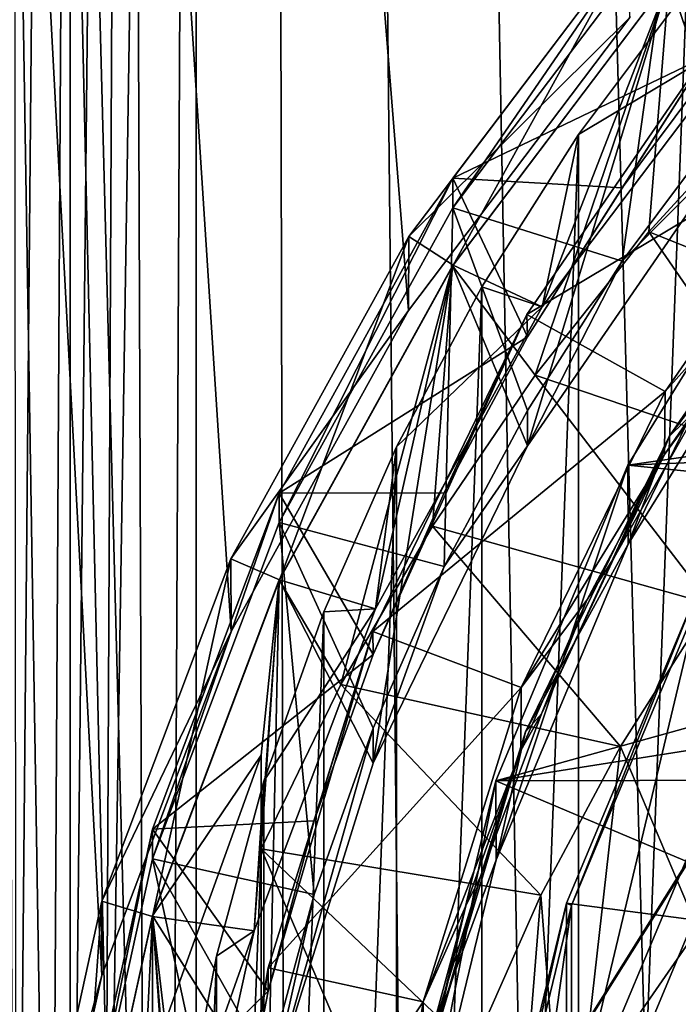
# Model space of a CAD drawing. Header units: metres. Extents: x -104 to 104, y -111 to 38.
# Tile 12 of 256: x -12 to -9, y -92 to -87. Entities that reach past the tile are written whole.
import ezdxf

# ---------------------------------------------------------------- set-up
doc = ezdxf.new("R2010")
doc.units = ezdxf.units.M
doc.layers.add('solid_509367_AD153', color=7, linetype='CONTINUOUS')

msp = doc.modelspace()

# ---------------------------------------------------------------- linework, layer by layer
at = {"layer": 'solid_509367_AD153'}
for points in [[(-13.306856, -22.336416, 19), (-12.020095, -103.109848, 19), (-11.469076, -103.872032, 19)], [(-11.061666, -23.528255, 19), (-13.306856, -22.336416, 19), (-11.469076, -103.872032, 19)], [(-13.306856, -22.336416, 19), (-12.523104, -102.308563, 19), (-12.020095, -103.109848, 19)], [(-11.061666, -23.528255, 19), (-11.469076, -103.872032, 19), (-10.865832, -104.60054, 19)], [(-11.061666, -23.528255, 19), (-9.526584, -105.931496, 19), (-8.794384, -106.528069, 19)], [(-8.716385, -24.495298, 19), (-11.061666, -23.528255, 19), (-8.794384, -106.528069, 19)], [(-11.061666, -23.528255, 19), (-10.215745, -105.289925, 19), (-9.526584, -105.931496, 19)], [(-11.061666, -23.528255, 19), (-10.865832, -104.60054, 19), (-10.215745, -105.289925, 19)], [(-12.12449, -93.411285, -7.136768), (-12.25, -95.139023, -6.89395), (-15.078767, -29.021139, -16.186213)], [(-11.75394, -91.723495, -7.373971), (-12.12449, -93.411285, -7.136768), (-15.078767, -29.021139, -16.186213)], [(-11.142272, -90.098335, -7.602372), (-11.75394, -91.723495, -7.373971), (-15.078767, -29.021139, -16.186213)], [(-10.304474, -88.580566, -7.81568), (-11.142272, -90.098335, -7.602372), (-15.078767, -29.021139, -16.186213)], [(-9.259171, -87.196854, -8.010149), (-10.304474, -88.580566, -7.81568), (-15.078767, -29.021139, -16.186213)], [(-11.307395, -66.963005, 15.803905), (0, -66.735802, 16.1), (0, -106.24762, 16.1)], [(-12.15675, -95, 15.589786), (-12.181633, -66.963005, 15.576998), (-11.902876, -66.963005, 15.696761)], [(-11.902874, -95, 15.696762), (-12.15675, -95, 15.589786), (-11.902876, -66.963005, 15.696761)], [(-11.902874, -95, 15.696762), (-11.902876, -66.963005, 15.696761), (-11.609211, -66.963005, 15.772982)], [(-11.743725, -95, 15.743969), (-11.902874, -95, 15.696762), (-11.609211, -66.963005, 15.772982)], [(-11.743725, -95, 15.743969), (-11.307395, -66.963005, 15.803905), (-11.307395, -95, 15.803905)], [(-11.743725, -95, 15.743969), (-11.609211, -66.963005, 15.772982), (-11.307395, -66.963005, 15.803905)], [(-11.307395, -66.963005, 15.803905), (0, -106.24762, 16.1), (-11.307395, -95, 15.803905)], [(-12.216886, -81.390404, 0.697234), (-12.165878, -95.264618, 2.645784), (-11.994222, -95.271263, 2.593966)], [(-11.913798, -81.400604, 0.616672), (-12.216886, -81.390404, 0.697234), (-11.994222, -95.271263, 2.593966)], [(-11.913798, -81.400604, 0.616672), (-11.994222, -95.271263, 2.593966), (-11.550719, -95.278252, 2.532583)], [(-11.913798, -81.400604, 0.616672), (-11.550719, -95.278252, 2.532583), (-11.601744, -81.404037, 0.584039)], [(-7.330002, -88.535751, 1.473377), (-11.601744, -81.404037, 0.584039), (-11.550719, -95.278252, 2.532583)], [(-6.406844, -87.464142, 1.298361), (0, -81.62001, 0.307604), (-11.601744, -81.404037, 0.584039)], [(-7.330002, -88.535751, 1.473377), (-6.406844, -87.464142, 1.298361), (-11.601744, -81.404037, 0.584039)], [(-7.865705, -85.816742, -5.679543), (-9.073673, -87.014671, -5.511184), (-8.796303, -87.846062, -5.39434)], [(-8.585377, -87.57122, -13.28772), (-9.073673, -87.014671, -5.511184), (-7.865705, -85.816742, -5.679543)], [(-8.690789, -87.263512, -4.971298), (-9.069867, -87.010612, -5.511755), (-7.85606, -85.808739, -5.680667)], [(-9.068995, -86.598679, -2.590657), (-10.095042, -87.955978, -2.399901), (-8.795604, -87.330147, -1.730484)], [(-10.095042, -88.095146, -3.390169), (-10.095042, -87.955978, -2.399901), (-9.068995, -86.598679, -2.590657)], [(-9.068995, -86.737846, -3.580925), (-10.095042, -88.095146, -3.390169), (-9.068995, -86.598679, -2.590657)], [(-9.068995, -86.598679, -2.590657), (-8.795604, -87.330147, -1.730484), (-8.246834, -86.698669, -1.819233)], [(-9.295186, -88.348404, -4.111947), (-10.095042, -88.095146, -3.390169), (-9.068995, -86.737846, -3.580925)], [(-8.795604, -87.678085, -4.206155), (-9.295186, -88.348404, -4.111947), (-9.068995, -86.737846, -3.580925)], [(-8.246834, -87.046608, -4.294903), (-8.795604, -87.678085, -4.206155), (-9.068995, -86.737846, -3.580925)], [(-9.257636, -86.848221, -5.534577), (-10.303839, -88.230751, -5.340276), (-9.259171, -87.196854, -8.010149)], [(-10.09395, -88.366127, -5.321249), (-10.303839, -88.230751, -5.340276), (-9.257636, -86.848221, -5.534577)], [(-9.069867, -87.010612, -5.511755), (-10.09395, -88.366127, -5.321249), (-9.257636, -86.848221, -5.534577)], [(-9.674194, -88.564301, -4.788485), (-10.09395, -88.366127, -5.321249), (-9.069867, -87.010612, -5.511755)], [(-9.674194, -88.564301, -4.788485), (-9.069867, -87.010612, -5.511755), (-8.690789, -87.263512, -4.971298)], [(-9.073673, -87.014671, -5.511184), (-10.096908, -88.369522, -5.320772), (-9.742904, -89.221146, -5.201084)], [(-9.706403, -88.886383, -13.102886), (-10.096908, -88.369522, -5.320772), (-9.073673, -87.014671, -5.511184)], [(-9.073673, -87.014671, -5.511184), (-9.742904, -89.221146, -5.201084), (-8.796303, -87.846062, -5.39434)], [(-9.706403, -88.886383, -13.102886), (-9.073673, -87.014671, -5.511184), (-9.169965, -88.208679, -13.198132)], [(-9.169965, -88.208679, -13.198132), (-9.073673, -87.014671, -5.511184), (-8.585377, -87.57122, -13.28772)], [(-8.992067, -87.066673, -0.959652), (-8.992067, -101.262947, 1.035505), (-9.501403, -100.580429, 0.939583)], [(-8.992067, -87.066673, -0.959652), (-9.501403, -100.580429, 0.939583), (-9.501403, -87.749191, -0.86373)], [(-8.690789, -87.263512, -4.971298), (-8.992067, -87.066673, -0.959652), (-9.501403, -87.749191, -0.86373)], [(-10.303839, -88.230751, -5.340276), (-10.304474, -88.580566, -7.81568), (-9.259171, -87.196854, -8.010149)], [(-8.208514, -87.681084, -0.873301), (-8.801093, -87.225746, -0.937295), (-9.745869, -88.599983, -0.744159)], [(-9.742785, -88.705887, -1.537137), (-9.745869, -88.599983, -0.744159), (-8.801093, -87.225746, -0.937295)], [(-9.295186, -88.000473, -1.636277), (-9.742785, -88.705887, -1.537137), (-8.801093, -87.225746, -0.937295)], [(-8.795604, -87.330147, -1.730484), (-9.295186, -88.000473, -1.636277), (-8.801093, -87.225746, -0.937295)], [(-9.674194, -88.564301, -4.788485), (-8.690789, -87.263512, -4.971298), (-9.501403, -87.749191, -0.86373)], [(-10.095042, -87.955978, -2.399901), (-9.295186, -88.000473, -1.636277), (-8.795604, -87.330147, -1.730484)], [(-7.874108, -88.726822, -13.854092), (-9.169965, -88.208679, -13.198132), (-8.585377, -87.57122, -13.28772)], [(-9.092106, -88.964035, -0.692994), (-8.208514, -87.681084, -0.873301), (-9.745869, -88.599983, -0.744159)], [(-8.796303, -87.846062, -5.39434), (-9.295186, -88.348404, -4.111947), (-8.795604, -87.678085, -4.206155)], [(-8.213385, -87.979408, -2.952013), (-8.208514, -87.681084, -0.873301), (-9.092106, -88.964035, -0.692994)], [(-9.501403, -87.749191, -0.86373), (-9.501403, -100.580429, 0.939583), (-9.95766, -99.860222, 0.838364)], [(-9.501403, -87.749191, -0.86373), (-9.95766, -99.860222, 0.838364), (-9.95766, -88.469398, -0.762511)], [(-9.674194, -88.564301, -4.788485), (-9.501403, -87.749191, -0.86373), (-9.95766, -88.469398, -0.762511)], [(-8.796303, -87.846062, -5.39434), (-9.742904, -89.221146, -5.201084), (-9.295186, -88.348404, -4.111947)], [(-9.268297, -89.312027, 0.668689), (-8.417603, -87.935783, 0.475269), (-9.266597, -89.684509, -2.005498)], [(-4.883344, -88.677605, 0.579526), (-8.417603, -87.935783, 0.475269), (-9.268297, -89.312027, 0.668689)], [(-8.417603, -87.935783, 0.475269), (-8.413844, -88.306427, -2.199174), (-9.266597, -89.684509, -2.005498)], [(-9.073689, -89.176834, -2.076846), (-8.193835, -87.897415, -2.256657), (-8.931146, -89.036797, -2.803407)], [(-8.413844, -88.306427, -2.199174), (-8.193835, -87.897415, -2.256657), (-9.073689, -89.176834, -2.076846)], [(-10.095042, -87.955978, -2.399901), (-10.915584, -89.444061, -2.190764), (-9.742785, -88.705887, -1.537137)], [(-10.915584, -89.583237, -3.181032), (-10.915584, -89.444061, -2.190764), (-10.095042, -87.955978, -2.399901)], [(-10.095042, -88.095146, -3.390169), (-10.915584, -89.583237, -3.181032), (-10.095042, -87.955978, -2.399901)], [(-10.095042, -87.955978, -2.399901), (-9.742785, -88.705887, -1.537137), (-9.295186, -88.000473, -1.636277)], [(-8.213385, -87.979408, -2.952013), (-9.092106, -88.964035, -0.692994), (-9.095352, -89.261902, -2.771771)], [(-8.474521, -88.360191, -2.898497), (-8.213385, -87.979408, -2.952013), (-9.095352, -89.261902, -2.771771)], [(-10.1359, -89.79039, -3.909289), (-10.915584, -89.583237, -3.181032), (-10.095042, -88.095146, -3.390169)], [(-9.742785, -89.053825, -4.012807), (-10.1359, -89.79039, -3.909289), (-10.095042, -88.095146, -3.390169)], [(-9.295186, -88.348404, -4.111947), (-9.742785, -89.053825, -4.012807), (-10.095042, -88.095146, -3.390169)], [(-8.398005, -89.328636, -13.769511), (-9.706403, -88.886383, -13.102886), (-9.169965, -88.208679, -13.198132)], [(-7.874108, -88.726822, -13.854092), (-8.398005, -89.328636, -13.769511), (-9.169965, -88.208679, -13.198132)], [(-10.303839, -88.230751, -5.340276), (-11.143517, -89.754379, -5.126143), (-10.304474, -88.580566, -7.81568)], [(-10.91474, -89.852974, -5.112286), (-11.143517, -89.754379, -5.126143), (-10.303839, -88.230751, -5.340276)], [(-10.09395, -88.366127, -5.321249), (-10.91474, -89.852974, -5.112286), (-10.303839, -88.230751, -5.340276)], [(-9.266597, -89.684509, -2.005498), (-8.413844, -88.306427, -2.199174), (-9.073689, -89.176834, -2.076846)], [(-9.742904, -89.221146, -5.201084), (-9.742785, -89.053825, -4.012807), (-9.295186, -88.348404, -4.111947)], [(-8.931146, -89.036797, -2.803407), (-8.474521, -88.360191, -2.898497), (-9.095352, -89.261902, -2.771771)], [(-10.096908, -88.369522, -5.320772), (-10.915401, -89.854416, -5.112084), (-10.47184, -90.720078, -4.990424)], [(-10.623829, -90.348114, -12.897453), (-10.915401, -89.854416, -5.112084), (-10.096908, -88.369522, -5.320772)], [(-10.460634, -89.990433, -4.588055), (-10.91474, -89.852974, -5.112286), (-10.09395, -88.366127, -5.321249)], [(-10.623829, -90.348114, -12.897453), (-10.096908, -88.369522, -5.320772), (-10.191875, -89.600784, -13.002484)], [(-10.096908, -88.369522, -5.320772), (-10.47184, -90.720078, -4.990424), (-9.742904, -89.221146, -5.201084)], [(-10.460634, -89.990433, -4.588055), (-10.09395, -88.366127, -5.321249), (-9.674194, -88.564301, -4.788485)], [(-10.191875, -89.600784, -13.002484), (-10.096908, -88.369522, -5.320772), (-9.706403, -88.886383, -13.102886)], [(-9.95766, -88.469398, -0.762511), (-9.95766, -99.860222, 0.838364), (-10.36122, -99.103989, 0.732083)], [(-9.95766, -88.469398, -0.762511), (-10.36122, -99.103989, 0.732083), (-10.36122, -89.225624, -0.65623)], [(-9.674194, -88.564301, -4.788485), (-9.95766, -88.469398, -0.762511), (-10.36122, -89.225624, -0.65623)], [(-8.07158, -89.736076, 1.661681), (-7.330002, -88.535751, 1.473377), (-11.550719, -95.278252, 2.532583)], [(-11.143517, -89.754379, -5.126143), (-11.142272, -90.098335, -7.602372), (-10.304474, -88.580566, -7.81568)], [(-10.460634, -89.990433, -4.588055), (-9.674194, -88.564301, -4.788485), (-10.36122, -89.225624, -0.65623)], [(-9.092106, -88.964035, -0.692994), (-9.745869, -88.599983, -0.744159), (-10.473482, -90.097931, -0.533636)], [(-10.47233, -90.206062, -1.326302), (-10.473482, -90.097931, -0.533636), (-9.745869, -88.599983, -0.744159)], [(-10.1359, -89.442459, -1.433619), (-10.47233, -90.206062, -1.326302), (-9.745869, -88.599983, -0.744159)], [(-9.742785, -88.705887, -1.537137), (-10.1359, -89.442459, -1.433619), (-9.745869, -88.599983, -0.744159)], [(-5.359856, -89.149467, 0.645842), (-4.883344, -88.677605, 0.579526), (-9.268297, -89.312027, 0.668689)], [(-10.915584, -89.444061, -2.190764), (-10.1359, -89.442459, -1.433619), (-9.742785, -88.705887, -1.537137)], [(-8.87644, -89.969254, -13.67948), (-10.191875, -89.600784, -13.002484), (-9.706403, -88.886383, -13.102886)], [(-8.398005, -89.328636, -13.769511), (-8.87644, -89.969254, -13.67948), (-9.706403, -88.886383, -13.102886)], [(-9.772776, -90.362793, -0.496412), (-9.092106, -88.964035, -0.692994), (-10.473482, -90.097931, -0.533636)], [(-9.095352, -89.261902, -2.771771), (-9.092106, -88.964035, -0.692994), (-9.772776, -90.362793, -0.496412)], [(-9.742904, -89.221146, -5.201084), (-10.1359, -89.79039, -3.909289), (-9.742785, -89.053825, -4.012807)], [(-9.333424, -89.748215, -2.703424), (-8.931146, -89.036797, -2.803407), (-9.095352, -89.261902, -2.771771)], [(-9.073689, -89.176834, -2.076846), (-8.931146, -89.036797, -2.803407), (-9.333424, -89.748215, -2.703424)], [(-5.790655, -89.663971, 0.718151), (-5.359856, -89.149467, 0.645842), (-9.268297, -89.312027, 0.668689)], [(-9.751648, -90.57209, -1.880755), (-9.073689, -89.176834, -2.076846), (-9.677402, -90.487061, -2.599586)], [(-9.266597, -89.684509, -2.005498), (-9.073689, -89.176834, -2.076846), (-9.751648, -90.57209, -1.880755)], [(-9.073689, -89.176834, -2.076846), (-9.333424, -89.748215, -2.703424), (-9.677402, -90.487061, -2.599586)], [(-10.36122, -89.225624, -0.65623), (-10.36122, -99.103989, 0.732083), (-10.705425, -98.32431, 0.622506)], [(-10.36122, -89.225624, -0.65623), (-10.705425, -98.32431, 0.622506), (-10.705425, -90.00531, -0.546653)], [(-10.460634, -89.990433, -4.588055), (-10.36122, -89.225624, -0.65623), (-10.705425, -90.00531, -0.546653)], [(-9.742904, -89.221146, -5.201084), (-10.47184, -90.720078, -4.990424), (-10.1359, -89.79039, -3.909289)], [(-9.095352, -89.261902, -2.771771), (-9.772776, -90.362793, -0.496412), (-9.461861, -89.94915, -2.675184)], [(-9.333424, -89.748215, -2.703424), (-9.095352, -89.261902, -2.771771), (-9.461861, -89.94915, -2.675184)], [(-9.891719, -90.803734, 0.878334), (-9.268297, -89.312027, 0.668689), (-9.891098, -91.17762, -1.795654)], [(-5.790655, -89.663971, 0.718151), (-9.268297, -89.312027, 0.668689), (-9.891719, -90.803734, 0.878334)], [(-9.268297, -89.312027, 0.668689), (-9.266597, -89.684509, -2.005498), (-9.891098, -91.17762, -1.795654)], [(-10.915584, -89.444061, -2.190764), (-11.513916, -91.032639, -1.967504), (-10.47233, -90.206062, -1.326302)], [(-11.513916, -91.171814, -2.957772), (-11.513916, -91.032639, -1.967504), (-10.915584, -89.444061, -2.190764)], [(-10.915584, -89.583237, -3.181032), (-11.513916, -91.171814, -2.957772), (-10.915584, -89.444061, -2.190764)], [(-10.915584, -89.444061, -2.190764), (-10.47233, -90.206062, -1.326302), (-10.1359, -89.442459, -1.433619)], [(-10.750194, -91.340355, -3.691456), (-11.513916, -91.171814, -2.957772), (-10.915584, -89.583237, -3.181032)], [(-10.47233, -90.553993, -3.801972), (-10.750194, -91.340355, -3.691456), (-10.915584, -89.583237, -3.181032)], [(-10.1359, -89.79039, -3.909289), (-10.47233, -90.553993, -3.801972), (-10.915584, -89.583237, -3.181032)], [(-9.303818, -90.641182, -13.585046), (-10.623829, -90.348114, -12.897453), (-10.191875, -89.600784, -13.002484)], [(-8.87644, -89.969254, -13.67948), (-9.303818, -90.641182, -13.585046), (-10.191875, -89.600784, -13.002484)], [(-6.170085, -90.214233, 0.795485), (-5.790655, -89.663971, 0.718151), (-9.891719, -90.803734, 0.878334)], [(-9.891098, -91.17762, -1.795654), (-9.266597, -89.684509, -2.005498), (-9.751648, -90.57209, -1.880755)], [(-11.143517, -89.754379, -5.126143), (-11.752441, -91.371483, -4.898874), (-11.142272, -90.098335, -7.602372)], [(-11.513996, -91.445038, -4.888536), (-11.752441, -91.371483, -4.898874), (-11.143517, -89.754379, -5.126143)], [(-8.614623, -91.036308, 1.858777), (-8.07158, -89.736076, 1.661681), (-11.550719, -95.278252, 2.532583)], [(-10.91474, -89.852974, -5.112286), (-11.513996, -91.445038, -4.888536), (-11.143517, -89.754379, -5.126143)], [(-9.677402, -90.487061, -2.599586), (-9.333424, -89.748215, -2.703424), (-9.461861, -89.94915, -2.675184)], [(-10.47184, -90.720078, -4.990424), (-10.47233, -90.553993, -3.801972), (-10.1359, -89.79039, -3.909289)], [(-11.034103, -91.512886, -4.374087), (-11.513996, -91.445038, -4.888536), (-10.91474, -89.852974, -5.112286)], [(-10.915401, -89.854416, -5.112084), (-11.5132, -91.441223, -4.889072), (-10.967635, -92.311356, -4.766784)], [(-11, -90.682129, -9.640964), (-11.5132, -91.441223, -4.889072), (-10.915401, -89.854416, -5.112084)], [(-11.034103, -91.512886, -4.374087), (-10.91474, -89.852974, -5.112286), (-10.460634, -89.990433, -4.588055)], [(-11, -91.124458, -12.788345), (-10.915401, -89.854416, -5.112084), (-10.623829, -90.348114, -12.897453)], [(-11, -90.682129, -9.640964), (-10.915401, -89.854416, -5.112084), (-11, -91.124458, -12.788345)], [(-10.915401, -89.854416, -5.112084), (-10.967635, -92.311356, -4.766784), (-10.47184, -90.720078, -4.990424)], [(-8.954741, -89.939262, -2.676573), (-9.558225, -91.382126, -2.473792), (-8.956588, -91.459831, -13.469993)], [(-9.535219, -91.392113, -2.472388), (-9.558225, -91.382126, -2.473792), (-8.954741, -89.939262, -2.676573)], [(-9.535219, -91.392113, -2.472388), (-8.954741, -89.939262, -2.676573), (-8.934356, -89.954163, -2.674479)], [(-9.461861, -89.94915, -2.675184), (-9.772776, -90.362793, -0.496412), (-9.774928, -90.660492, -2.575211)], [(-9.677402, -90.487061, -2.599586), (-9.461861, -89.94915, -2.675184), (-9.774928, -90.660492, -2.575211)], [(-9.535219, -91.392113, -2.472388), (-8.934356, -89.954163, -2.674479), (-9.534342, -92.471397, -10.172114)], [(-8.934356, -89.954163, -2.674479), (-8.932341, -91.032181, -10.374383), (-9.534342, -92.471397, -10.172114)], [(-8.956588, -91.459831, -13.469993), (-9.303818, -90.641182, -13.585046), (-8.87644, -89.969254, -13.67948)], [(-11.034103, -91.512886, -4.374087), (-10.460634, -89.990433, -4.588055), (-10.987828, -90.805908, -0.434137)], [(-10.460634, -89.990433, -4.588055), (-10.705425, -90.00531, -0.546653), (-10.987828, -90.805908, -0.434137)], [(-10.705425, -90.00531, -0.546653), (-10.705425, -98.32431, 0.622506), (-10.987828, -97.523712, 0.509989)], [(-10.705425, -90.00531, -0.546653), (-10.987828, -97.523712, 0.509989), (-10.987828, -90.805908, -0.434137)], [(-11.752441, -91.371483, -4.898874), (-11.75394, -91.723495, -7.373971), (-11.142272, -90.098335, -7.602372)], [(-9.772776, -90.362793, -0.496412), (-10.473482, -90.097931, -0.533636), (-10.968222, -91.687561, -0.310229)], [(-10.967939, -91.79715, -1.102689), (-10.968222, -91.687561, -0.310229), (-10.473482, -90.097931, -0.533636)], [(-10.750194, -90.992424, -1.215786), (-10.967939, -91.79715, -1.102689), (-10.473482, -90.097931, -0.533636)], [(-10.47233, -90.206062, -1.326302), (-10.750194, -90.992424, -1.215786), (-10.473482, -90.097931, -0.533636)], [(-11.513916, -91.032639, -1.967504), (-10.750194, -90.992424, -1.215786), (-10.47233, -90.206062, -1.326302)], [(-6.496315, -90.796455, 0.877311), (-6.170085, -90.214233, 0.795485), (-9.891719, -90.803734, 0.878334)], [(-9.680011, -91.34404, -13.486265), (-11, -91.124458, -12.788345), (-10.623829, -90.348114, -12.897453)], [(-9.303818, -90.641182, -13.585046), (-9.680011, -91.34404, -13.486265), (-10.623829, -90.348114, -12.897453)], [(-10.23586, -91.847801, -0.287708), (-9.772776, -90.362793, -0.496412), (-10.968222, -91.687561, -0.310229)], [(-9.774928, -90.660492, -2.575211), (-9.772776, -90.362793, -0.496412), (-10.23586, -91.847801, -0.287708)], [(-9.962428, -91.25209, -2.492067), (-9.677402, -90.487061, -2.599586), (-9.774928, -90.660492, -2.575211)], [(-9.751648, -90.57209, -1.880755), (-9.677402, -90.487061, -2.599586), (-9.962428, -91.25209, -2.492067)], [(-10.967635, -92.311356, -4.766784), (-10.750194, -91.340355, -3.691456), (-10.47233, -90.553993, -3.801972)], [(-10.47184, -90.720078, -4.990424), (-10.967635, -92.311356, -4.766784), (-10.47233, -90.553993, -3.801972)], [(-10.212595, -92.05291, -1.67264), (-9.751648, -90.57209, -1.880755), (-10.185411, -92.035217, -2.382006)], [(-9.891098, -91.17762, -1.795654), (-9.751648, -90.57209, -1.880755), (-10.212595, -92.05291, -1.67264)], [(-9.751648, -90.57209, -1.880755), (-9.962428, -91.25209, -2.492067), (-10.185411, -92.035217, -2.382006)], [(-11, -90.682129, -9.640964), (-11.552043, -92.214775, -9.425564), (-11.5132, -91.441223, -4.889072)], [(-11, -90.682129, -9.640964), (-11, -100.180443, -8.306063), (-11.552043, -92.214775, -9.425564)], [(-11, -90.682129, -9.640964), (-11, -95.953972, -12.692626), (-11, -96.73423, -12.566442)], [(-11, -90.682129, -9.640964), (-11, -95.169312, -12.786385), (-11, -95.953972, -12.692626)], [(-11, -90.682129, -9.640964), (-11, -96.73423, -12.566442), (-11, -97.516418, -12.406513)], [(-11, -90.682129, -9.640964), (-11, -97.516418, -12.406513), (-11, -99.066177, -11.992824)], [(-11, -90.682129, -9.640964), (-11, -99.066177, -11.992824), (-11, -100.62278, -11.453444)], [(-11, -90.682129, -9.640964), (-11, -100.62278, -11.453444), (-11, -100.180443, -8.306063)], [(-11, -90.682129, -9.640964), (-11, -91.124458, -12.788345), (-11, -92.769691, -12.877778)], [(-11, -90.682129, -9.640964), (-11, -92.769691, -12.877778), (-11, -94.373451, -12.848251)], [(-11, -90.682129, -9.640964), (-11, -94.373451, -12.848251), (-11, -95.169312, -12.786385)], [(-9.774928, -90.660492, -2.575211), (-10.23586, -91.847801, -0.287708), (-10.034189, -91.39447, -2.472057)], [(-9.962428, -91.25209, -2.492067), (-9.774928, -90.660492, -2.575211), (-10.034189, -91.39447, -2.472057)], [(-9.55896, -92.901344, -13.267401), (-9.680011, -91.34404, -13.486265), (-9.303818, -90.641182, -13.585046)], [(-8.956588, -91.459831, -13.469993), (-9.55896, -92.901344, -13.267401), (-9.303818, -90.641182, -13.585046)], [(-10.987828, -90.805908, -0.434137), (-10.987828, -97.523712, 0.509989), (-11.211027, -96.697784, 0.393913)], [(-10.987828, -90.805908, -0.434137), (-11.211027, -96.697784, 0.393913), (-11.211027, -91.631836, -0.31806)], [(-11.034103, -91.512886, -4.374087), (-10.987828, -90.805908, -0.434137), (-11.211027, -91.631836, -0.31806)], [(-10.272263, -92.374809, 1.099134), (-9.891719, -90.803734, 0.878334), (-10.272002, -92.748924, -1.574822)], [(-6.97797, -92.035835, 1.051494), (-9.891719, -90.803734, 0.878334), (-10.272263, -92.374809, 1.099134)], [(-9.891719, -90.803734, 0.878334), (-9.891098, -91.17762, -1.795654), (-10.272002, -92.748924, -1.574822)], [(-6.97797, -92.035835, 1.051494), (-6.496315, -90.796455, 0.877311), (-9.891719, -90.803734, 0.878334)], [(-11.513916, -91.032639, -1.967504), (-10.967939, -91.79715, -1.102689), (-10.750194, -90.992424, -1.215786)], [(-11.513916, -91.032639, -1.967504), (-11.877857, -92.689369, -1.734666), (-10.967939, -91.79715, -1.102689)], [(-11.877857, -92.828545, -2.724934), (-11.877857, -92.689369, -1.734666), (-11.513916, -91.032639, -1.967504)], [(-11.513916, -91.171814, -2.957772), (-11.877857, -92.828545, -2.724934), (-11.513916, -91.032639, -1.967504)], [(-8.946196, -92.404724, 2.059863), (-8.614623, -91.036308, 1.858777), (-11.550719, -95.278252, 2.532583)], [(-9.534342, -92.471397, -10.172114), (-8.932341, -91.032181, -10.374383), (-8.512355, -92.787941, -11.162701)], [(-10.269609, -92.827339, -13.277802), (-11, -92.769691, -12.877778), (-11, -91.124458, -12.788345)], [(-10.002195, -92.073471, -13.38375), (-10.269609, -92.827339, -13.277802), (-11, -91.124458, -12.788345)], [(-9.680011, -91.34404, -13.486265), (-10.002195, -92.073471, -13.38375), (-11, -91.124458, -12.788345)], [(-11.124347, -92.963669, -3.463313), (-11.877857, -92.828545, -2.724934), (-11.513916, -91.171814, -2.957772)], [(-10.967939, -92.145081, -3.578359), (-11.124347, -92.963669, -3.463313), (-11.513916, -91.171814, -2.957772)], [(-10.750194, -91.340355, -3.691456), (-10.967939, -92.145081, -3.578359), (-11.513916, -91.171814, -2.957772)], [(-10.272002, -92.748924, -1.574822), (-9.891098, -91.17762, -1.795654), (-10.212595, -92.05291, -1.67264)], [(-10.185411, -92.035217, -2.382006), (-9.962428, -91.25209, -2.492067), (-10.034189, -91.39447, -2.472057)], [(-11.752441, -91.371483, -4.898874), (-12.125484, -93.06662, -4.660638), (-11.75394, -91.723495, -7.373971)], [(-12.125484, -93.06662, -4.660638), (-11.752441, -91.371483, -4.898874), (-11.877679, -93.098442, -4.656166)], [(-11.877679, -93.098442, -4.656166), (-11.752441, -91.371483, -4.898874), (-11.877032, -93.098488, -4.656159)], [(-11.513996, -91.445038, -4.888536), (-11.877032, -93.098488, -4.656159), (-11.752441, -91.371483, -4.898874)], [(-10.967635, -92.311356, -4.766784), (-10.967939, -92.145081, -3.578359), (-10.750194, -91.340355, -3.691456)], [(-9.926642, -94.41964, -13.054018), (-10.002195, -92.073471, -13.38375), (-9.680011, -91.34404, -13.486265)], [(-9.55896, -92.901344, -13.267401), (-9.926642, -94.41964, -13.054018), (-9.680011, -91.34404, -13.486265)], [(-9.558225, -91.382126, -2.473792), (-9.926311, -92.900551, -2.260391), (-9.55896, -92.901344, -13.267401)], [(-9.901965, -92.906616, -2.259539), (-9.926311, -92.900551, -2.260391), (-9.558225, -91.382126, -2.473792)], [(-9.901965, -92.906616, -2.259539), (-9.558225, -91.382126, -2.473792), (-9.535219, -91.392113, -2.472388)], [(-9.558225, -91.382126, -2.473792), (-9.55896, -92.901344, -13.267401), (-8.956588, -91.459831, -13.469993)], [(-10.034189, -91.39447, -2.472057), (-10.23586, -91.847801, -0.287708), (-10.23697, -92.144829, -2.366601)], [(-10.185411, -92.035217, -2.382006), (-10.034189, -91.39447, -2.472057), (-10.23697, -92.144829, -2.366601)], [(-9.901965, -92.906616, -2.259539), (-9.535219, -91.392113, -2.472388), (-9.901576, -93.986153, -9.959229)], [(-9.535219, -91.392113, -2.472388), (-9.534342, -92.471397, -10.172114), (-9.901576, -93.986153, -9.959229)], [(-11.5132, -91.441223, -4.889072), (-11.877471, -93.097931, -4.656238), (-11.51287, -98.142006, -3.947339)], [(-11.552043, -92.214775, -9.425564), (-11.877471, -93.097931, -4.656238), (-11.5132, -91.441223, -4.889072)], [(-11.382929, -93.100685, -4.150937), (-11.877032, -93.098488, -4.656159), (-11.513996, -91.445038, -4.888536)], [(-11.382929, -93.100685, -4.150937), (-11.513996, -91.445038, -4.888536), (-11.034103, -91.512886, -4.374087)], [(-11.5132, -91.441223, -4.889072), (-11.218488, -95.62291, -4.301375), (-11.218405, -93.95829, -4.535323)], [(-11.5132, -91.441223, -4.889072), (-11.51287, -98.142006, -3.947339), (-11.218488, -95.62291, -4.301375)], [(-11.5132, -91.441223, -4.889072), (-11.218405, -93.95829, -4.535323), (-10.967635, -92.311356, -4.766784)], [(-11.382929, -93.100685, -4.150937), (-11.034103, -91.512886, -4.374087), (-11.371718, -92.469643, -0.200313)], [(-11.034103, -91.512886, -4.374087), (-11.211027, -91.631836, -0.31806), (-11.371718, -92.469643, -0.200313)], [(-11.211027, -91.631836, -0.31806), (-11.211027, -96.697784, 0.393913), (-11.371718, -95.85997, 0.276166)], [(-11.211027, -91.631836, -0.31806), (-11.371718, -95.85997, 0.276166), (-11.371718, -92.469643, -0.200313)], [(-11.218543, -93.443619, -0.871293), (-11.218488, -93.332993, -0.078978), (-10.968222, -91.687561, -0.310229)], [(-11.124347, -92.615738, -0.987643), (-11.218543, -93.443619, -0.871293), (-10.968222, -91.687561, -0.310229)], [(-10.23586, -91.847801, -0.287708), (-10.968222, -91.687561, -0.310229), (-11.218488, -93.332993, -0.078978)], [(-10.967939, -91.79715, -1.102689), (-11.124347, -92.615738, -0.987643), (-10.968222, -91.687561, -0.310229)], [(-12.125484, -93.06662, -4.660638), (-12.12449, -93.411285, -7.136768), (-11.75394, -91.723495, -7.373971)], [(-11.877857, -92.689369, -1.734666), (-11.124347, -92.615738, -0.987643), (-10.967939, -91.79715, -1.102689)], [(-10.470351, -93.385483, -0.071601), (-10.23586, -91.847801, -0.287708), (-11.218488, -93.332993, -0.078978)], [(-10.23697, -92.144829, -2.366601), (-10.23586, -91.847801, -0.287708), (-10.470351, -93.385483, -0.071601)]]:
    msp.add_3dface(points, dxfattribs=at)

doc.saveas('drawing.dxf')
